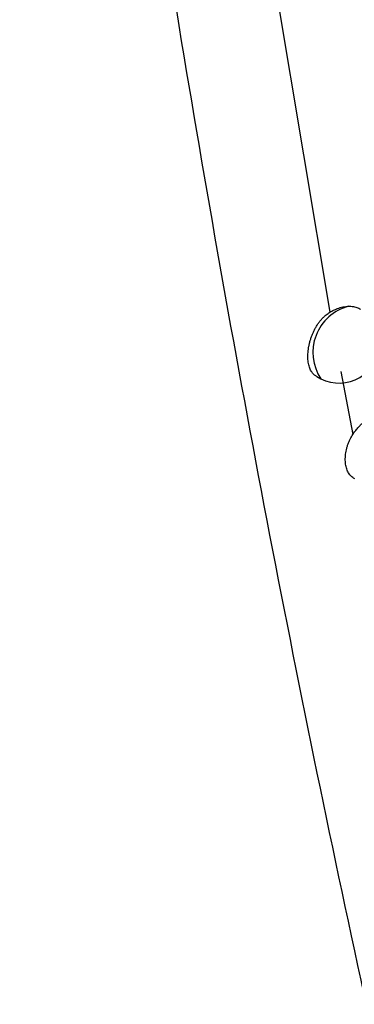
# Model space of a CAD drawing. Header units: millimetres. Extents: x -0.201 to 0.721, y -0.195 to 0.483.
# Tile 89 of 188: x 0.59069 to 0.59486, y -0.18446 to -0.17217. Entities that reach past the tile are written whole.
import ezdxf

# ---------------------------------------------------------------- set-up
doc = ezdxf.new("R2010")
doc.units = ezdxf.units.MM

msp = doc.modelspace()

# ---------------------------------------------------------------- linework, layer by layer
at = {"color": 7, "linetype": 'Continuous', "lineweight": 25}
for p, q in [((0.593483, -0.16938), (0.594561, -0.175819)), ((0.594697, -0.176561), (0.594845, -0.177346)), ((0.594395, -0.176623), (0.594447, -0.17665))]:
    msp.add_line(p, q, dxfattribs=at)
for centre, radius, start, end in [((0.594944, -0.176321), 0.000595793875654, 104.842558, 213.511304), ((0.594675, -0.176205), 0.0005000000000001, 242.880555, 359.210427)]:
    msp.add_arc(centre, radius, start, end, dxfattribs=at)
for points, knots in [([(0.590692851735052, -0.1573932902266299), (0.5907530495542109, -0.1579627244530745), (0.5909493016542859, -0.1598191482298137), (0.5913211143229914, -0.162944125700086), (0.5919313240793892, -0.1675219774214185), (0.5927458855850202, -0.1728171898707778), (0.593820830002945, -0.1788054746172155), (0.5948386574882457, -0.1837387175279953), (0.5957209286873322, -0.1876525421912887), (0.5961915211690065, -0.1895937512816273), (0.5964268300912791, -0.1905644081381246)], [0, 0, 0, 0, 0.049973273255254, 0.1629188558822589, 0.2758835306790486, 0.4567150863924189, 0.6376252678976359, 0.8187720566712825, 0.9093811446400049, 1, 1, 1, 1]), ([(0.5943953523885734, -0.176622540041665), (0.5943911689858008, -0.1766204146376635), (0.5943666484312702, -0.1766079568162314), (0.5943410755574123, -0.1765806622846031), (0.5943193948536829, -0.1765431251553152), (0.5943083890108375, -0.1765177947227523), (0.594299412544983, -0.1764900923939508), (0.5942924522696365, -0.1764597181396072), (0.5942861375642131, -0.1764166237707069), (0.5942842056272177, -0.1763698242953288), (0.5942867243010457, -0.176320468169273), (0.594290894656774, -0.1762822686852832), (0.5942973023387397, -0.1762434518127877), (0.594305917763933, -0.1762042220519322), (0.5943169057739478, -0.1761643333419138), (0.5943301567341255, -0.1761246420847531), (0.5943455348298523, -0.1760856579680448), (0.5943630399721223, -0.1760474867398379), (0.5943829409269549, -0.1760099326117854), (0.5944049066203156, -0.1759739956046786), (0.5944287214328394, -0.1759401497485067), (0.5944542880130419, -0.1759085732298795), (0.5944821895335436, -0.1758790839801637), (0.5945168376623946, -0.1758475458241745), (0.5945443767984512, -0.1758295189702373), (0.5945607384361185, -0.1758188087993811)], [0, 0, 0, 0, 0.0234738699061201, 0.1375895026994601, 0.1766374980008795, 0.2143528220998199, 0.2523309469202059, 0.2911382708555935, 0.3302321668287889, 0.4059961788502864, 0.4444505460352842, 0.4834626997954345, 0.5211917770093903, 0.5591817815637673, 0.5979947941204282, 0.6370927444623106, 0.6748732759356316, 0.7129192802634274, 0.7518100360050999, 0.7909973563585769, 0.8284647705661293, 0.8662084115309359, 0.9043933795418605, 0.9431978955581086, 1, 1, 1, 1]), ([(0.594560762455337, -0.1758187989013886), (0.5945759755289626, -0.1758102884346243), (0.5946065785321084, -0.1757931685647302), (0.5946608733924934, -0.1757701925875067), (0.5947236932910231, -0.1757507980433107), (0.5947686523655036, -0.1757467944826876), (0.5947914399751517, -0.1757447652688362)], [0, 0, 0, 0, 0.1966904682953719, 0.3956675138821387, 0.6936926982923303, 1, 1, 1, 1]), ([(0.5947914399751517, -0.1757447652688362), (0.5948018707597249, -0.1757446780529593), (0.5948228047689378, -0.1757445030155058), (0.5948529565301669, -0.1757480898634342), (0.5948821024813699, -0.1757545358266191), (0.5949093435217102, -0.1757643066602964), (0.5949296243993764, -0.175773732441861), (0.5949399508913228, -0.1757807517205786), (0.594942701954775, -0.1757826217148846)], [0, 0, 0, 0, 0.1838133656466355, 0.3689032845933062, 0.5580190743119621, 0.7485258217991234, 0.9330051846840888, 1, 1, 1, 1]), ([(0.5948449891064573, -0.1773457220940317), (0.5948546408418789, -0.1773318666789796), (0.5948691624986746, -0.1773110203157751), (0.5948904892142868, -0.1772844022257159), (0.5949107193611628, -0.1772606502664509), (0.5949357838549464, -0.1772337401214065), (0.5949663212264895, -0.1772043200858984), (0.5949985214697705, -0.1771765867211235), (0.5950319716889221, -0.1771509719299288), (0.5950662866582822, -0.1771277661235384), (0.595101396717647, -0.1771070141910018), (0.5951373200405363, -0.1770887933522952), (0.5951734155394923, -0.1770735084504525), (0.5952092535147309, -0.1770613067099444), (0.5952447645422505, -0.1770521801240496), (0.5952800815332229, -0.1770461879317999), (0.5953032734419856, -0.1770444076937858), (0.5953147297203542, -0.1770440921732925), (0.595314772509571, -0.177044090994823)], [0, 0, 0, 0, 0.081221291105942, 0.122202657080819, 0.1632869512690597, 0.2306318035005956, 0.2984293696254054, 0.3676414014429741, 0.4373370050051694, 0.5060909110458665, 0.5753141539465, 0.6460147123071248, 0.717225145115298, 0.786585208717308, 0.8564297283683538, 0.9278119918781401, 0.9997303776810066, 1, 1, 1, 1]), ([(0.5948712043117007, -0.177899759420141), (0.5948654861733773, -0.1778967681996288), (0.5948523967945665, -0.1778899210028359), (0.5948276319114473, -0.1778709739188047), (0.5948049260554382, -0.1778458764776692), (0.5947865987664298, -0.1778154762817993), (0.5947749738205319, -0.1777901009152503), (0.5947655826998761, -0.1777622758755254), (0.594758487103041, -0.1777319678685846), (0.594753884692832, -0.1776997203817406), (0.5947517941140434, -0.1776659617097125), (0.5947521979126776, -0.1776308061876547), (0.5947552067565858, -0.1775940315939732), (0.594760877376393, -0.1775564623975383), (0.5947691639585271, -0.1775186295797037), (0.5947800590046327, -0.1774806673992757), (0.594793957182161, -0.1774423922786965), (0.5948139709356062, -0.1773964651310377), (0.5948331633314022, -0.1773650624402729), (0.5948449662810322, -0.1773457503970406)], [0, 0, 0, 0, 0.0406136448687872, 0.0929686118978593, 0.1993719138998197, 0.2535350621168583, 0.3072325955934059, 0.3612999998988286, 0.4165331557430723, 0.4721690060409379, 0.5260824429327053, 0.5803708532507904, 0.635844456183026, 0.6917293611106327, 0.7455049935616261, 0.7996615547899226, 0.8550385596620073, 0.9108515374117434, 1, 1, 1, 1])]:
    msp.add_open_spline(points, degree=3, knots=knots, dxfattribs=at)

doc.saveas('drawing.dxf')
